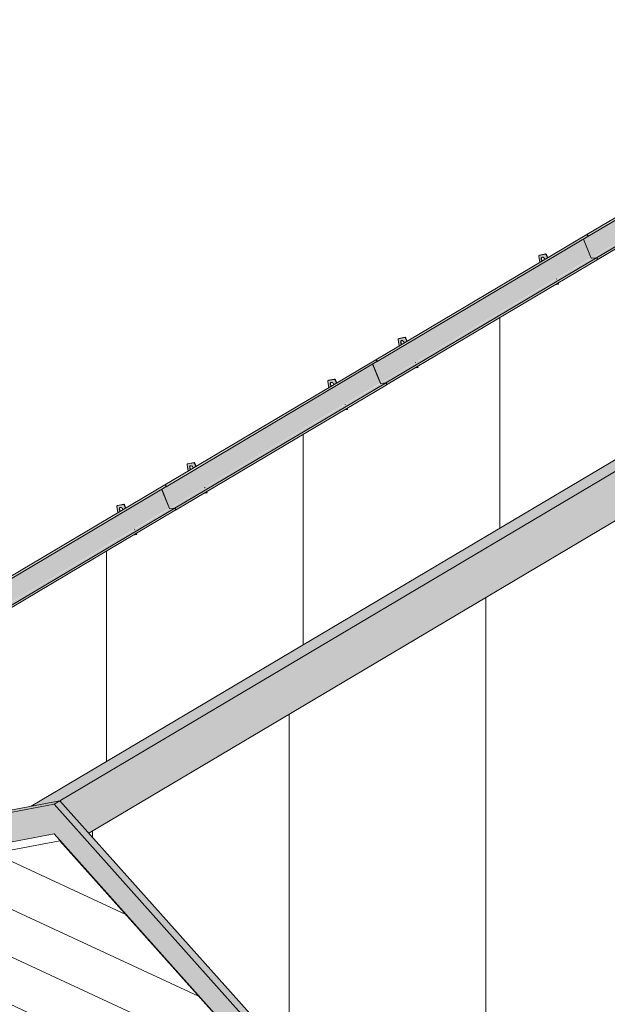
# Model space of a CAD drawing. Header units: centimetres. Extents: x 376 to 4434, y -323 to 48730.
# Tile 21 of 45: x 3279 to 3611, y 48171 to 48728. Entities that reach past the tile are written whole.
import ezdxf

# ---------------------------------------------------------------- set-up
doc = ezdxf.new("R2010")
doc.units = ezdxf.units.CM
for name, color, linetype, lineweight in [('A-GENM', 7, 'Continuous', 5), ('A-ROOF', 7, 'Continuous', 5), ('A-ROOF-OTLN', 7, 'Continuous', 5), ('A-ROOF-PATT', 7, 'Continuous', 50), ('A-WALL-PATT', 7, 'Continuous', 35)]:
    doc.layers.add(name, color=color, linetype=linetype, lineweight=lineweight)

# ---------------------------------------------------------------- blocks, each defined once
blk = doc.blocks.new('Construction_Roof-Accessories_Lindab_KOTEGL - Construction_Roof-Accessories_Lindab_KOTEGL-9237828-_3D_ Kopia 1')
at = {"layer": 'A-GENM', "true_color": 0x383e42}
h = blk.add_hatch(color=250, dxfattribs=at)
h.paths.add_polyline_path([(-7485.88, 48365.43), (-7484.16, 48365.76), (-7484.46, 48366.27), (-7485.32, 48365.76)])
h.paths.add_polyline_path([(-7494.61, 48378.03), (-7493.24, 48378.84), (-7493.67, 48379.55), (-7493.8, 48380.15), (-7493.63, 48380.78), (-7493.27, 48381.03), (-7492.71, 48380.97), (-7492.15, 48380.55), (-7491.53, 48379.86), (-7490.26, 48380.61), (-7490.98, 48382.36), (-7491.55, 48382.74), (-7494.92, 48382.09), (-7495.15, 48381.42), (-7494.72, 48378.69)])
blk.add_hatch(color=250, dxfattribs=at).paths.add_polyline_path([(-7493.24, 48378.84), (-7493.05, 48378.96), (-7493.44, 48379.59), (-7493.6, 48380.27), (-7493.67, 48380.53), (-7493.77, 48380.47), (-7493.75, 48379.8), (-7493.44, 48379.09)])
h = blk.add_hatch(color=250, dxfattribs=at)
h.paths.add_polyline_path([(-7484.16, 48365.76), (-7483.96, 48365.88), (-7484.19, 48366.43), (-7484.38, 48366.32), (-7484.33, 48366.18)])
h.paths.add_polyline_path([(-7490.26, 48380.61), (-7490.06, 48380.73), (-7490.78, 48382.48), (-7490.98, 48382.36), (-7490.43, 48381.01)])
at = {"layer": 'A-GENM', "color": 250, "true_color": 0x2a2a2a}
for p, q in [((-7495.18, 48381.58), (-7494.61, 48378.03)), ((-7494.82, 48382.17), (-7495.02, 48382.06)), ((-7491.49, 48382.75), (-7494.92, 48382.09)), ((-7494.73, 48382.21), (-7491.29, 48382.87)), ((-7490.26, 48380.61), (-7490.98, 48382.36)), ((-7490.78, 48382.48), (-7490.06, 48380.73)), ((-7485.3, 48368.54), (-7485.35, 48368.67)), ((-7485.15, 48368.79), (-7485.1, 48368.66)), ((-7485.88, 48365.43), (-7484.16, 48365.76)), ((-7484.16, 48365.76), (-7484.38, 48366.32)), ((-7484.19, 48366.43), (-7483.96, 48365.88)), ((-7484.16, 48365.76), (-7483.96, 48365.88))]:
    blk.add_line(p, q, dxfattribs=at)
for points in [[(-7494.92, 48382.09, 0), (-7495.03, 48382.05, 0), (-7495.11, 48381.97, 0), (-7495.16, 48381.86, 0), (-7495.19, 48381.73, 0), (-7495.18, 48381.58, 0)], [(-7493.25, 48378.84, 0), (-7493.44, 48379.09, 0), (-7493.63, 48379.44, 0), (-7493.75, 48379.8, 0), (-7493.8, 48380.15, 0), (-7493.77, 48380.47, 0), (-7493.67, 48380.73, 0), (-7493.5, 48380.92, 0), (-7493.27, 48381.03, 0)], [(-7493.34, 48381.01, 0), (-7493.47, 48380.85, 0), (-7493.57, 48380.59, 0), (-7493.6, 48380.27, 0), (-7493.55, 48379.92, 0), (-7493.43, 48379.56, 0), (-7493.24, 48379.21, 0), (-7493.05, 48378.96, 0)], [(-7493.27, 48381.03, 0), (-7493, 48381.05, 0), (-7492.71, 48380.97, 0), (-7492.42, 48380.8, 0), (-7492.15, 48380.55, 0), (-7491.91, 48380.25, 0), (-7491.72, 48379.91, 0), (-7491.67, 48379.77, 0)], [(-7490.98, 48382.36, 0), (-7491.04, 48382.47, 0), (-7491.12, 48382.58, 0), (-7491.21, 48382.66, 0), (-7491.31, 48382.72, 0), (-7491.4, 48382.75, 0), (-7491.49, 48382.75, 0)], [(-7491.29, 48382.87, 0), (-7491.2, 48382.87, 0), (-7491.11, 48382.84, 0), (-7491.01, 48382.78, 0), (-7490.92, 48382.7, 0), (-7490.84, 48382.59, 0), (-7490.78, 48382.48, 0)]]:
    blk.add_polyline3d(points, dxfattribs=at)
blk = doc.blocks.new('Construction_Roof-Accessories_Lindab_SNO_KOTEGL - Construction_Roof-Accessories_Lindab_SNO-V2-_3D_ Kopia 1')
at = {"layer": 'A-GENM', "true_color": 0x383e42}
for points in [[(-7465.42, 48380.51), (-7346.29, 48451.31), (-7350.69, 48462.01), (-7469.82, 48391.22), (-7465.43, 48380.54)], [(-7467.54, 48393.42), (-7348.44, 48464.19), (-7348.84, 48464.52), (-7468.01, 48393.81), (-7467.59, 48393.46)], [(-7467.35, 48392.81), (-7348.13, 48463.69), (-7348.3, 48464.07), (-7348.35, 48464.12), (-7467.4, 48393.26), (-7467.31, 48392.97), (-7467.35, 48392.81)], [(-7465.33, 48380.41), (-7346.23, 48451.18), (-7346.32, 48451.16), (-7465.35, 48380.42), (-7465.34, 48380.41)], [(-7465.3, 48380.4), (-7462.31, 48380.75), (-7343.29, 48451.35), (-7346.24, 48451.05), (-7465.32, 48380.41)], [(-7462.02, 48380.05), (-7342.86, 48450.92), (-7343.09, 48451.28), (-7343.3, 48451.34), (-7462.29, 48380.58), (-7462.06, 48380.3), (-7462.02, 48380.11)], [(-7462.13, 48379.54), (-7342.96, 48450.23), (-7342.91, 48450.71), (-7462.03, 48380.01), (-7462.11, 48379.64)]]:
    blk.add_hatch(color=250, dxfattribs=at).paths.add_polyline_path(points)
at = {"layer": 'A-GENM', "color": 250, "true_color": 0x2a2a2a}
for p, q in [((-7468.06, 48393.8), (-7348.84, 48464.52)), ((-7467.45, 48392.74), (-7348.23, 48463.47)), ((-7350.69, 48462.04), (-7346.24, 48451.21)), ((-7348.84, 48464.52), (-7348.35, 48464.12)), ((-7462.5, 48380.63), (-7343.29, 48451.35)), ((-7346.13, 48451.12), (-7343.29, 48451.35)), ((-7342.85, 48450.74), (-7342.96, 48450.23)), ((-7462.13, 48379.54), (-7342.96, 48450.23))]:
    blk.add_line(p, q, dxfattribs=at)
for points in [[(-7348.35, 48464.12, 0), (-7348.28, 48464.05, 0), (-7348.22, 48463.97, 0), (-7348.18, 48463.88, 0), (-7348.15, 48463.78, 0), (-7348.13, 48463.69, 0), (-7348.14, 48463.61, 0), (-7348.17, 48463.54, 0), (-7348.21, 48463.48, 0), (-7348.27, 48463.45, 0)], [(-7346.24, 48451.21, 0), (-7346.23, 48451.18, 0), (-7346.21, 48451.16, 0), (-7346.19, 48451.14, 0), (-7346.17, 48451.13, 0), (-7346.15, 48451.12, 0), (-7346.13, 48451.12, 0)], [(-7343.29, 48451.35, 0), (-7343.22, 48451.34, 0), (-7343.14, 48451.31, 0), (-7343.06, 48451.26, 0), (-7342.99, 48451.19, 0), (-7342.93, 48451.11, 0), (-7342.89, 48451.02, 0), (-7342.86, 48450.92, 0), (-7342.84, 48450.83, 0), (-7342.85, 48450.74, 0)]]:
    blk.add_polyline3d(points, dxfattribs=at)
blk = doc.blocks.new('Construction_Roof-Accessories_Lindab_SNO_KOTEGL - Construction_Roof-Accessories_Lindab_SNO-V3-_3D_ Kopia 1')
at = {"layer": 'A-GENM', "true_color": 0x383e42}
for points in [[(-7348.3, 48464.13), (-7229.12, 48534.89), (-7229.57, 48535.26), (-7348.78, 48464.52), (-7348.31, 48464.14)], [(-7348.16, 48463.49), (-7228.86, 48534.42), (-7229.02, 48534.8), (-7229.08, 48534.86), (-7348.17, 48463.97), (-7348.1, 48463.6), (-7348.15, 48463.51)], [(-7346.19, 48451.22), (-7227.02, 48522.04), (-7231.42, 48532.75), (-7348.09, 48463.64), (-7348.22, 48463.48), (-7350.63, 48462), (-7346.21, 48451.26)], [(-7346.08, 48451.13), (-7226.96, 48521.91), (-7227.05, 48521.89), (-7346.12, 48451.14), (-7346.1, 48451.13)], [(-7346.08, 48451.13), (-7343.06, 48451.46), (-7224.11, 48522.07), (-7226.97, 48521.78), (-7346.08, 48451.13)], [(-7342.8, 48450.75), (-7223.59, 48521.65), (-7223.82, 48522.01), (-7224.03, 48522.07), (-7343.06, 48451.3), (-7342.83, 48451.02), (-7342.8, 48450.77)], [(-7342.91, 48450.24), (-7223.69, 48520.96), (-7223.58, 48521.48), (-7342.8, 48450.75), (-7342.91, 48450.26)], [(-7348.14, 48463.65), (-7348.1, 48463.79), (-7348.32, 48464.15), (-7348.18, 48463.88), (-7348.13, 48463.69)], [(-7346.25, 48451.21), (-7346.23, 48451.31), (-7346.25, 48451.22)]]:
    blk.add_hatch(color=250, dxfattribs=at).paths.add_polyline_path(points)
at = {"layer": 'A-GENM', "color": 250, "true_color": 0x2a2a2a}
for p, q in [((-7348.79, 48464.53), (-7229.57, 48535.26)), ((-7348.18, 48463.48), (-7228.96, 48534.2)), ((-7229.57, 48535.26), (-7229.08, 48534.86)), ((-7231.42, 48532.77), (-7226.97, 48521.94)), ((-7343.24, 48451.36), (-7224.02, 48522.08)), ((-7342.91, 48450.24), (-7223.69, 48520.96)), ((-7226.86, 48521.85), (-7224.02, 48522.08)), ((-7223.58, 48521.48), (-7223.69, 48520.96)), ((-7346.19, 48451.22), (-7350.65, 48462.06)), ((-7348.3, 48464.13), (-7348.79, 48464.53)), ((-7343.24, 48451.36), (-7346.08, 48451.13)), ((-7342.91, 48450.24), (-7342.8, 48450.75))]:
    blk.add_line(p, q, dxfattribs=at)
for points in [[(-7229.08, 48534.86, 0), (-7229.01, 48534.79, 0), (-7228.95, 48534.7, 0), (-7228.91, 48534.61, 0), (-7228.88, 48534.52, 0), (-7228.86, 48534.42, 0), (-7228.87, 48534.34, 0), (-7228.9, 48534.27, 0), (-7228.94, 48534.21, 0), (-7229, 48534.18, 0)], [(-7226.97, 48521.94, 0), (-7226.96, 48521.91, 0), (-7226.94, 48521.89, 0), (-7226.92, 48521.87, 0), (-7226.9, 48521.86, 0), (-7226.88, 48521.85, 0), (-7226.86, 48521.85, 0)], [(-7224.02, 48522.08, 0), (-7223.95, 48522.07, 0), (-7223.87, 48522.04, 0), (-7223.79, 48521.99, 0), (-7223.72, 48521.92, 0), (-7223.66, 48521.84, 0), (-7223.62, 48521.75, 0), (-7223.59, 48521.65, 0), (-7223.57, 48521.56, 0), (-7223.58, 48521.48, 0)], [(-7348.22, 48463.46, 0), (-7348.16, 48463.49, 0), (-7348.12, 48463.55, 0), (-7348.09, 48463.62, 0), (-7348.08, 48463.7, 0), (-7348.1, 48463.79, 0), (-7348.13, 48463.89, 0), (-7348.17, 48463.98, 0), (-7348.23, 48464.06, 0), (-7348.3, 48464.13, 0)], [(-7346.08, 48451.13, 0), (-7346.1, 48451.13, 0), (-7346.12, 48451.14, 0), (-7346.14, 48451.15, 0), (-7346.16, 48451.17, 0), (-7346.18, 48451.19, 0), (-7346.19, 48451.22, 0)], [(-7342.8, 48450.75, 0), (-7342.8, 48450.84, 0), (-7342.81, 48450.93, 0), (-7342.84, 48451.03, 0), (-7342.88, 48451.12, 0), (-7342.94, 48451.2, 0), (-7343.02, 48451.27, 0), (-7343.09, 48451.32, 0), (-7343.17, 48451.35, 0), (-7343.24, 48451.36, 0)]]:
    blk.add_polyline3d(points, dxfattribs=at)
blk = doc.blocks.new('Construction_Roof-Accessories_Lindab_KOTEGL - Construction_Roof-Accessories_Lindab_KOTEGL-V4-_3D_ Kopia 1')
at = {"layer": 'A-GENM', "true_color": 0x383e42}
h = blk.add_hatch(color=250, dxfattribs=at)
h.paths.add_polyline_path([(-7207.58, 48530.52), (-7205.86, 48530.85), (-7206.17, 48531.35), (-7207.38, 48530.64)])
h.paths.add_polyline_path([(-7216.32, 48543.12), (-7215.01, 48544), (-7215.37, 48544.64), (-7215.49, 48545.34), (-7215.33, 48545.86), (-7214.98, 48546.12), (-7214.42, 48546.05), (-7213.85, 48545.64), (-7213.2, 48544.97), (-7211.97, 48545.7), (-7212.69, 48547.44), (-7213.26, 48547.83), (-7216.63, 48547.18), (-7216.88, 48546.66), (-7216.46, 48544)])
blk.add_hatch(color=250, dxfattribs=at).paths.add_polyline_path([(-7214.95, 48543.93), (-7214.75, 48544.05), (-7215.15, 48544.68), (-7215.3, 48545.35), (-7215.37, 48545.61), (-7215.48, 48545.55), (-7215.46, 48544.88), (-7215.15, 48544.18), (-7215.01, 48544)])
h = blk.add_hatch(color=250, dxfattribs=at)
h.paths.add_polyline_path([(-7205.86, 48530.85), (-7205.66, 48530.96), (-7205.89, 48531.52), (-7206.09, 48531.4)])
h.paths.add_polyline_path([(-7211.97, 48545.7), (-7211.77, 48545.81), (-7212.49, 48547.56), (-7212.69, 48547.44), (-7212.59, 48547.22)])
at = {"layer": 'A-GENM', "color": 250, "true_color": 0x2a2a2a}
for p, q in [((-7216.88, 48546.66), (-7216.32, 48543.12)), ((-7216.53, 48547.26), (-7216.72, 48547.14)), ((-7213.2, 48547.84), (-7216.63, 48547.18)), ((-7216.43, 48547.29), (-7213, 48547.96)), ((-7211.97, 48545.7), (-7212.69, 48547.44)), ((-7212.49, 48547.56), (-7211.77, 48545.81)), ((-7207.58, 48530.52), (-7205.86, 48530.85)), ((-7207.01, 48533.63), (-7207.06, 48533.75)), ((-7205.86, 48530.85), (-7206.09, 48531.4)), ((-7205.89, 48531.52), (-7205.66, 48530.96)), ((-7205.86, 48530.85), (-7205.66, 48530.96))]:
    blk.add_line(p, q, dxfattribs=at)
for points in [[(-7216.63, 48547.18, 0), (-7216.73, 48547.14, 0), (-7216.81, 48547.06, 0), (-7216.87, 48546.95, 0), (-7216.89, 48546.81, 0), (-7216.88, 48546.66, 0)], [(-7215.01, 48544, 0), (-7215.15, 48544.18, 0), (-7215.33, 48544.52, 0), (-7215.46, 48544.88, 0), (-7215.5, 48545.23, 0), (-7215.48, 48545.55, 0), (-7215.37, 48545.82, 0), (-7215.2, 48546.01, 0), (-7214.98, 48546.12, 0)], [(-7215.04, 48546.09, 0), (-7215.17, 48545.93, 0), (-7215.28, 48545.67, 0), (-7215.3, 48545.35, 0), (-7215.26, 48545, 0), (-7215.14, 48544.64, 0), (-7214.95, 48544.3, 0), (-7214.75, 48544.04, 0)], [(-7214.98, 48546.12, 0), (-7214.71, 48546.13, 0), (-7214.42, 48546.05, 0), (-7214.13, 48545.88, 0), (-7213.85, 48545.64, 0), (-7213.61, 48545.33, 0), (-7213.43, 48544.99, 0), (-7213.37, 48544.86, 0)], [(-7212.69, 48547.44, 0), (-7212.75, 48547.56, 0), (-7212.82, 48547.66, 0), (-7212.91, 48547.75, 0), (-7213.01, 48547.81, 0), (-7213.11, 48547.84, 0), (-7213.2, 48547.84, 0)], [(-7213, 48547.96, 0), (-7212.91, 48547.96, 0), (-7212.81, 48547.93, 0), (-7212.72, 48547.87, 0), (-7212.63, 48547.78, 0), (-7212.55, 48547.68, 0), (-7212.49, 48547.56, 0)]]:
    blk.add_polyline3d(points, dxfattribs=at)
blk = doc.blocks.new('Construction_Roof-Accessories_Lindab_SNO_KOTEGL - Construction_Roof-Accessories_Lindab_SNO-V5-_3D_ Kopia 1')
at = {"layer": 'A-GENM', "true_color": 0x383e42}
for points in [[(-7226.86, 48522.01), (-7107.68, 48592.83), (-7112.08, 48603.54), (-7228.76, 48534.42), (-7228.88, 48534.33), (-7229.05, 48534.15), (-7231.29, 48532.79), (-7226.87, 48522.04)], [(-7228.97, 48534.92), (-7109.77, 48605.66), (-7110.24, 48606.05), (-7229.37, 48535.26), (-7228.98, 48534.93)], [(-7228.83, 48534.28), (-7109.53, 48605.21), (-7109.69, 48605.58), (-7109.75, 48605.64), (-7228.84, 48534.77), (-7228.76, 48534.41), (-7228.78, 48534.33)], [(-7226.75, 48521.92), (-7107.63, 48592.7), (-7107.72, 48592.68), (-7226.78, 48521.92), (-7226.77, 48521.92)], [(-7226.75, 48521.92), (-7223.79, 48522.22), (-7104.91, 48592.85), (-7107.64, 48592.57), (-7226.73, 48521.92)], [(-7223.47, 48521.54), (-7104.25, 48592.44), (-7104.46, 48592.78), (-7104.7, 48592.86), (-7223.76, 48522.11), (-7223.5, 48521.82), (-7223.47, 48521.56)], [(-7223.58, 48521.03), (-7104.36, 48591.75), (-7104.25, 48592.26), (-7223.47, 48521.54), (-7223.57, 48521.04)], [(-7228.87, 48534.4), (-7228.76, 48534.58), (-7228.98, 48534.93), (-7229.08, 48535), (-7229.09, 48534.86), (-7228.9, 48534.58), (-7228.86, 48534.42)], [(-7226.94, 48522), (-7226.89, 48522.08), (-7226.94, 48522.01)]]:
    blk.add_hatch(color=250, dxfattribs=at).paths.add_polyline_path(points)
at = {"layer": 'A-GENM', "color": 250, "true_color": 0x2a2a2a}
for p, q in [((-7229.46, 48535.32), (-7110.24, 48606.05)), ((-7228.85, 48534.26), (-7109.63, 48604.99)), ((-7112.09, 48603.56), (-7107.64, 48592.73)), ((-7110.24, 48606.05), (-7109.75, 48605.64)), ((-7223.91, 48522.15), (-7104.69, 48592.87)), ((-7223.58, 48521.03), (-7104.36, 48591.75)), ((-7107.53, 48592.64), (-7104.69, 48592.87)), ((-7104.25, 48592.26), (-7104.36, 48591.75)), ((-7229.46, 48535.32), (-7229.48, 48535.24)), ((-7229.48, 48535.24), (-7229, 48534.84)), ((-7228.97, 48534.92), (-7229.46, 48535.32)), ((-7231.38, 48532.8), (-7226.94, 48522)), ((-7226.86, 48522.01), (-7231.31, 48532.84)), ((-7223.91, 48522.15), (-7226.75, 48521.92)), ((-7223.67, 48521.09), (-7223.58, 48521.03)), ((-7223.56, 48521.61), (-7223.58, 48521.48)), ((-7223.58, 48521.03), (-7223.47, 48521.54))]:
    blk.add_line(p, q, dxfattribs=at)
for points in [[(-7109.75, 48605.64, 0), (-7109.68, 48605.58, 0), (-7109.62, 48605.49, 0), (-7109.57, 48605.4, 0), (-7109.54, 48605.3, 0), (-7109.53, 48605.21, 0), (-7109.54, 48605.13, 0), (-7109.56, 48605.06, 0), (-7109.61, 48605, 0), (-7109.66, 48604.97, 0)], [(-7107.64, 48592.73, 0), (-7107.63, 48592.7, 0), (-7107.61, 48592.68, 0), (-7107.59, 48592.66, 0), (-7107.57, 48592.65, 0), (-7107.55, 48592.64, 0), (-7107.53, 48592.64, 0)], [(-7104.69, 48592.87, 0), (-7104.62, 48592.86, 0), (-7104.54, 48592.83, 0), (-7104.46, 48592.78, 0), (-7104.39, 48592.71, 0), (-7104.33, 48592.63, 0), (-7104.28, 48592.54, 0), (-7104.25, 48592.44, 0), (-7104.24, 48592.35, 0), (-7104.25, 48592.26, 0)], [(-7229, 48534.84, 0), (-7228.95, 48534.79, 0), (-7228.9, 48534.73, 0), (-7228.87, 48534.66, 0), (-7228.85, 48534.6, 0), (-7228.84, 48534.53, 0), (-7228.85, 48534.47, 0), (-7228.86, 48534.42, 0)], [(-7228.89, 48534.25, 0), (-7228.83, 48534.28, 0), (-7228.78, 48534.33, 0), (-7228.76, 48534.41, 0), (-7228.75, 48534.49, 0), (-7228.76, 48534.58, 0), (-7228.79, 48534.68, 0), (-7228.84, 48534.77, 0), (-7228.9, 48534.85, 0), (-7228.97, 48534.92, 0)], [(-7226.94, 48522, 0), (-7226.91, 48521.95, 0), (-7226.88, 48521.9, 0), (-7226.84, 48521.86, 0)], [(-7226.75, 48521.92, 0), (-7226.77, 48521.92, 0), (-7226.79, 48521.93, 0), (-7226.81, 48521.94, 0), (-7226.83, 48521.96, 0), (-7226.85, 48521.98, 0), (-7226.86, 48522.01, 0)], [(-7223.47, 48521.54, 0), (-7223.46, 48521.63, 0), (-7223.47, 48521.72, 0), (-7223.5, 48521.82, 0), (-7223.55, 48521.91, 0), (-7223.61, 48521.99, 0), (-7223.68, 48522.06, 0), (-7223.76, 48522.11, 0), (-7223.84, 48522.14, 0), (-7223.91, 48522.15, 0)], [(-7223.71, 48521.97, 0), (-7223.66, 48521.92, 0), (-7223.62, 48521.87, 0), (-7223.58, 48521.8, 0), (-7223.56, 48521.73, 0), (-7223.55, 48521.67, 0), (-7223.56, 48521.61, 0)]]:
    blk.add_polyline3d(points, dxfattribs=at)
blk = doc.blocks.new('Construction_Roof-Accessories_Lindab_SNO_KOTEGL - Construction_Roof-Accessories_Lindab_SNO-V25-_3D_ Kopia 1')
at = {"layer": 'A-GENM', "true_color": 0x383e42}
for points in [[(-7107.64, 48592.73), (-6988.46, 48663.56), (-6992.86, 48674.26), (-7112.07, 48603.51), (-7107.66, 48592.78)], [(-7109.75, 48605.64), (-6990.53, 48676.37), (-6991.01, 48676.77), (-7110.24, 48606.05), (-7109.76, 48605.65)], [(-7109.61, 48605), (-6990.31, 48675.93), (-6990.46, 48676.3), (-6990.53, 48676.37), (-7109.67, 48605.57), (-7109.53, 48605.19), (-7109.57, 48605.05)], [(-7107.53, 48592.64), (-6988.41, 48663.43), (-6988.5, 48663.4), (-7107.57, 48592.65), (-7107.55, 48592.64)], [(-7107.53, 48592.64), (-7104.46, 48593), (-6985.47, 48663.59), (-6988.42, 48663.29), (-7107.52, 48592.64)], [(-7104.25, 48592.26), (-6985.02, 48663.07), (-6985.17, 48663.43), (-6985.48, 48663.59), (-7104.54, 48592.83), (-7104.28, 48592.54), (-7104.24, 48592.35)], [(-7104.36, 48591.75), (-6985.14, 48662.47), (-6985.03, 48662.99), (-7104.25, 48592.24), (-7104.33, 48591.88)]]:
    blk.add_hatch(color=250, dxfattribs=at).paths.add_polyline_path(points)
at = {"layer": 'A-GENM', "color": 250, "true_color": 0x2a2a2a}
for p, q in [((-7110.24, 48606.05), (-6991.01, 48676.77)), ((-7109.63, 48604.99), (-6990.41, 48675.71)), ((-6992.87, 48674.28), (-6988.42, 48663.45)), ((-6991.01, 48676.77), (-6990.53, 48676.37)), ((-7104.69, 48592.87), (-6985.47, 48663.59)), ((-7104.36, 48591.75), (-6985.14, 48662.47)), ((-6988.31, 48663.36), (-6985.47, 48663.59)), ((-6985.03, 48662.99), (-6985.14, 48662.47)), ((-7107.64, 48592.73), (-7112.09, 48603.56)), ((-7109.75, 48605.64), (-7110.24, 48606.05)), ((-7104.69, 48592.87), (-7107.53, 48592.64)), ((-7104.36, 48591.75), (-7104.25, 48592.26))]:
    blk.add_line(p, q, dxfattribs=at)
for points in [[(-6990.53, 48676.37, 0), (-6990.46, 48676.3, 0), (-6990.4, 48676.21, 0), (-6990.35, 48676.12, 0), (-6990.32, 48676.03, 0), (-6990.31, 48675.93, 0), (-6990.32, 48675.85, 0), (-6990.34, 48675.78, 0), (-6990.39, 48675.73, 0), (-6990.44, 48675.69, 0)], [(-6988.42, 48663.45, 0), (-6988.41, 48663.43, 0), (-6988.39, 48663.4, 0), (-6988.37, 48663.38, 0), (-6988.35, 48663.37, 0), (-6988.33, 48663.36, 0), (-6988.31, 48663.36, 0)], [(-6985.47, 48663.59, 0), (-6985.39, 48663.59, 0), (-6985.32, 48663.56, 0), (-6985.24, 48663.5, 0), (-6985.17, 48663.43, 0), (-6985.11, 48663.35, 0), (-6985.06, 48663.26, 0), (-6985.03, 48663.16, 0), (-6985.02, 48663.07, 0), (-6985.03, 48662.99, 0)], [(-7109.66, 48604.97, 0), (-7109.61, 48605, 0), (-7109.56, 48605.06, 0), (-7109.54, 48605.13, 0), (-7109.53, 48605.21, 0), (-7109.54, 48605.3, 0), (-7109.57, 48605.4, 0), (-7109.62, 48605.49, 0), (-7109.68, 48605.58, 0), (-7109.75, 48605.64, 0)], [(-7107.53, 48592.64, 0), (-7107.55, 48592.64, 0), (-7107.57, 48592.65, 0), (-7107.59, 48592.66, 0), (-7107.61, 48592.68, 0), (-7107.63, 48592.7, 0), (-7107.64, 48592.73, 0)], [(-7104.25, 48592.26, 0), (-7104.24, 48592.35, 0), (-7104.25, 48592.44, 0), (-7104.28, 48592.54, 0), (-7104.33, 48592.63, 0), (-7104.39, 48592.71, 0), (-7104.46, 48592.78, 0), (-7104.54, 48592.83, 0), (-7104.62, 48592.86, 0), (-7104.69, 48592.87, 0)]]:
    blk.add_polyline3d(points, dxfattribs=at)

msp = doc.modelspace()

# ---------------------------------------------------------------- hatches: boundary and pattern name
at = {"layer": 'A-ROOF', "true_color": 0x7f7f7f}
for points in [[(3285.57, 48282.82), (3301.79, 48285.94), (4046.28, 48727.58), (4030.06, 48724.45), (3290.86, 48285.96)], [(3318.16, 48267.62), (4062.65, 48709.25), (4046.28, 48727.58), (3301.79, 48285.94), (3311.81, 48274.73)]]:
    msp.add_hatch(color=8, dxfattribs=at).paths.add_polyline_path(points)
at = {"layer": 'A-ROOF-OTLN', "true_color": 0x383e42}
h = msp.add_hatch(color=250, dxfattribs=at)
h.paths.add_polyline_path([(2960.25, 48224.86), (3001.74, 48249.6), (3001.51, 48250.46), (3001.75, 48250.74), (2959.73, 48225.69), (2960.1, 48225.35), (2960.24, 48224.98)])
h.paths.add_polyline_path([(3478.74, 48532.42), (3478.74, 48532.55), (3478.72, 48532.47)])
h = msp.add_hatch(color=250, dxfattribs=at)
h.paths.add_polyline_path([(2965.27, 48218.77), (2966.1, 48218.97), (2966.85, 48219.59), (2967.14, 48219.99), (2967.4, 48220.83), (2967.4, 48222.11), (2967.27, 48222.88), (2978.05, 48229.28), (2977.44, 48230.06), (2976.84, 48231.93), (2976.69, 48233.53), (2976.88, 48233.58), (2977.09, 48233.06), (2977.7, 48232.44), (2978.15, 48232.17), (2977.97, 48233.2), (2977.88, 48234.24), (2978.07, 48234.28), (2978.26, 48233.82), (2978.87, 48233.2), (2979.84, 48232.68), (2981.16, 48232.3), (2982.36, 48232.16), (2982.95, 48232.18), (2984.48, 48233.09), (2982.86, 48234.51), (2981.54, 48236.4), (2981.81, 48236.49), (2983.14, 48236.51), (2982.81, 48237.16), (2983.08, 48237.24), (2984.34, 48237.12), (2985.46, 48236.84), (2986.45, 48236.4), (2987, 48236.04), (2987.57, 48235.35), (2987.77, 48235.04), (3003.82, 48244.56), (3001.79, 48249.5), (2960.25, 48224.86), (2960.36, 48223.81), (2960.69, 48222.71), (2961.23, 48221.61), (2961.96, 48220.6), (2962.95, 48219.67), (2963.89, 48219.11), (2964.42, 48218.89)])
h.paths.add_polyline_path([(3480.77, 48527.49), (3480.77, 48527.61), (3480.72, 48527.59)])
h = msp.add_hatch(color=250, dxfattribs=at)
h.paths.add_polyline_path([(2966.1, 48218.74), (2967.6, 48219.66), (2967.6, 48222.73), (3003.89, 48244.38), (3003.87, 48244.43), (2967.44, 48222.73), (2967.59, 48221.66), (2967.43, 48220.36), (2967.25, 48219.82), (2966.77, 48219.16), (2966.15, 48218.77)])
h.paths.add_polyline_path([(3480.88, 48527.21), (3480.92, 48527.24), (3480.82, 48527.36)])
h = msp.add_hatch(color=250, dxfattribs=at)
h.paths.add_polyline_path([(2967.43, 48222.81), (3003.87, 48244.43), (3003.82, 48244.56), (2967.27, 48222.88)])
h.paths.add_polyline_path([(3480.82, 48527.36), (3480.86, 48527.38), (3480.77, 48527.49)])
at = {"layer": 'A-ROOF-PATT', "lineweight": 5}
h = msp.add_hatch(dxfattribs=at)
h.set_pattern_fill('FP_23', color=256, style=0, pattern_type=2)
h.set_pattern_definition([(90, (435.29, 43284.73), (-111.262, -44.17), [])])
h.paths.add_polyline_path([(2974.66, 48222.96), (3285.57, 48282.82), (4030.06, 48724.45), (3720.99, 48664.95), (3721.73, 48663.36), (3724.78, 48663.5), (3724.99, 48663.16), (3724.96, 48662.82), (3724.78, 48662.41), (3702.86, 48649.32), (3703.06, 48648.84), (3702.86, 48648.72), (3701.14, 48648.39), (3623.38, 48602.17), (3623.58, 48601.69), (3623.38, 48601.57), (3621.66, 48601.24), (3583.64, 48578.6), (3583.84, 48578.11), (3583.64, 48578), (3581.92, 48577.66), (3504.16, 48531.45), (3504.36, 48530.96), (3504.16, 48530.85), (3502.44, 48530.52), (3486.44, 48521.04), (3486.51, 48521.82), (3486.26, 48522.11), (3486.15, 48522.04), (3486.4, 48521.75), (3486.43, 48521.45), (3486.22, 48520.9), (3464.3, 48507.81), (3464.5, 48507.32), (3464.3, 48507.21), (3462.58, 48506.87), (3384.82, 48460.66), (3385.02, 48460.18), (3384.82, 48460.06), (3383.1, 48459.73), (3367.13, 48450.36), (3367.17, 48451.05), (3366.91, 48451.33), (3367.06, 48451.15), (3367.17, 48450.83), (3367.02, 48450.21), (3345.03, 48437.08), (3345.23, 48436.59), (3345.03, 48436.47), (3343.31, 48436.14), (3265.55, 48389.93), (3265.75, 48389.44), (3265.55, 48389.33), (3263.54, 48388.82), (3225.86, 48366.36), (3226.06, 48365.88), (3225.86, 48365.76), (3224.14, 48365.43), (3146.38, 48319.21), (3146.58, 48318.73), (3146.38, 48318.61), (3144.66, 48318.28), (3106.64, 48295.64), (3106.84, 48295.16), (3106.41, 48295), (3104.92, 48294.71), (3027.16, 48248.49), (3027.36, 48248.01), (3027.16, 48247.89), (3025.44, 48247.56), (3009.45, 48238.07), (3009.52, 48238.86), (3009.24, 48239.16), (3009.15, 48239.08), (3006.26, 48238.96), (3006.03, 48239.16), (3005.24, 48241.1), (2976.28, 48223.92)])
h.paths.add_polyline_path([(3483.16, 48521.85), (3483.19, 48521.96), (3482.93, 48522.37), (3483.14, 48521.85)])
h = msp.add_hatch(dxfattribs=at)
h.set_pattern_fill('FP_22', color=256, style=0, pattern_type=2)
h.set_pattern_definition([(90, (-7583.53, 41453.13), (-111.262, 27.33), [])])
h.paths.add_polyline_path([(3628.93, 47919.62), (4373.35, 48361.34), (4062.65, 48709.25), (3318.16, 48267.62), (3625.62, 47923.33)])
h.paths.add_polyline_path([(3625.41, 47949.66), (3625.41, 47949.8), (3625.25, 47949.74), (3624.77, 47949.79), (3625.3, 47950.18), (3622.73, 47953.55), (3622.77, 47953.84), (3627.39, 47960.59), (3627.55, 47960.83), (3638.01, 47967.03), (3632.87, 47972.79), (3634.76, 47973.79), (3643.86, 47978.48), (3644.42, 47978.32), (3644.58, 47978.41), (3647.95, 47974.53), (3647.81, 47974.45), (3647.95, 47973.81), (3648.07, 47973.8), (3647.19, 47972.48), (3717.49, 48014.18), (3712.35, 48019.94), (3714.42, 48021.03), (3723.34, 48025.63), (3723.9, 48025.46), (3724.06, 48025.56), (3727.43, 48021.68), (3727.3, 48021.6), (3727.43, 48020.95), (3727.55, 48020.95), (3726.67, 48019.63), (3757.23, 48037.75), (3752.09, 48043.51), (3753.98, 48044.52), (3763.08, 48049.2), (3763.64, 48049.04), (3763.8, 48049.13), (3767.17, 48045.25), (3767.04, 48045.17), (3767.17, 48044.53), (3767.29, 48044.52), (3766.41, 48043.2), (3836.71, 48084.9), (3831.57, 48090.66), (3833.46, 48091.66), (3842.57, 48096.35), (3843.12, 48096.19), (3843.28, 48096.28), (3846.65, 48092.4), (3846.52, 48092.32), (3846.65, 48091.68), (3846.77, 48091.67), (3845.89, 48090.35), (3876.45, 48108.48), (3871.31, 48114.23), (3873.2, 48115.24), (3882.31, 48119.92), (3882.86, 48119.76), (3883.02, 48119.86), (3886.39, 48115.98), (3886.26, 48115.9), (3886.39, 48115.25), (3886.51, 48115.24), (3885.63, 48113.92), (3955.93, 48155.62), (3950.79, 48161.38), (3952.68, 48162.39), (3961.79, 48167.07), (3962.34, 48166.91), (3962.5, 48167), (3965.87, 48163.12), (3965.76, 48162.95), (3965.87, 48162.4), (3965.99, 48162.39), (3965.11, 48161.07), (3995.67, 48179.2), (3990.53, 48184.95), (3992.42, 48185.96), (4001.53, 48190.64), (4002.08, 48190.48), (4002.24, 48190.58), (4005.61, 48186.7), (4005.48, 48186.62), (4005.61, 48185.97), (4005.73, 48185.96), (4004.85, 48184.65), (4075.15, 48226.35), (4070.01, 48232.1), (4071.9, 48233.11), (4081.01, 48237.79), (4081.56, 48237.63), (4081.73, 48237.73), (4085.09, 48233.85), (4084.96, 48233.77), (4085.09, 48233.12), (4085.21, 48233.11), (4084.33, 48231.79), (4114.89, 48249.92), (4109.75, 48255.68), (4111.64, 48256.68), (4120.75, 48261.37), (4121.3, 48261.2), (4121.47, 48261.3), (4124.83, 48257.42), (4124.7, 48257.34), (4124.83, 48256.69), (4124.95, 48256.69), (4124.3, 48255.51), (4194.37, 48297.07), (4189.23, 48302.82), (4191.12, 48303.83), (4200.23, 48308.51), (4200.78, 48308.35), (4200.95, 48308.45), (4204.32, 48304.57), (4204.18, 48304.49), (4204.32, 48303.84), (4204.43, 48303.84), (4203.55, 48302.52), (4234.11, 48320.64), (4228.97, 48326.4), (4230.86, 48327.4), (4239.97, 48332.09), (4240.52, 48331.93), (4240.69, 48332.02), (4244.06, 48328.14), (4243.92, 48328.06), (4244.06, 48327.42), (4244.17, 48327.41), (4243.29, 48326.09), (4313.59, 48367.79), (4308.45, 48373.55), (4310.34, 48374.55), (4319.45, 48379.24), (4320, 48379.07), (4320.17, 48379.17), (4323.54, 48375.29), (4323.4, 48375.21), (4323.54, 48374.56), (4323.65, 48374.56), (4322.78, 48373.24), (4342.83, 48385.02), (4342.91, 48384.94), (4345.31, 48382.52), (4346, 48382.86), (4346.07, 48382.01), (4345.7, 48381.77), (4338.38, 48377.42), (4340.82, 48374.29), (4340.73, 48374), (3625.46, 47949.69)])
h.paths.add_polyline_path([(3640.75, 47968.66), (3641.83, 47969.3), (3641.67, 47969.95), (3641.13, 47970.7), (3640.67, 47971.02), (3640.12, 47971.08), (3639.72, 47970.78), (3639.76, 47970.6), (3639.82, 47970.63), (3639.86, 47969.89), (3640.18, 47969.21), (3640.66, 47968.71)])
h.paths.add_polyline_path([(3642.91, 47971.17), (3643.41, 47971.29), (3643.68, 47971.74), (3643.66, 47972.41), (3643.35, 47973.12), (3642.76, 47973.71), (3642.26, 47973.91), (3641.76, 47973.79), (3641.49, 47973.34), (3641.69, 47973.45), (3641.71, 47972.78), (3642.06, 47972.03), (3642.62, 47971.48), (3642.74, 47971.31), (3642.7, 47971.22), (3642.86, 47971.18)])
h.paths.add_polyline_path([(3644.79, 47973.98), (3645.28, 47974.1), (3645.55, 47974.56), (3645.53, 47975.23), (3645.23, 47975.93), (3644.71, 47976.48), (3644.13, 47976.73), (3643.64, 47976.61), (3643.36, 47976.15), (3643.55, 47976.15), (3643.58, 47975.6), (3643.95, 47974.82), (3644.5, 47974.29), (3644.7, 47974.18), (3644.5, 47974.06), (3644.73, 47974)])
h.paths.add_polyline_path([(3720.23, 48015.81), (3721.31, 48016.45), (3721.11, 48017.17), (3720.61, 48017.85), (3720.15, 48018.16), (3719.6, 48018.23), (3719.2, 48017.93), (3719.24, 48017.75), (3719.3, 48017.78), (3719.32, 48017.11), (3719.66, 48016.36), (3720.14, 48015.86)])
h.paths.add_polyline_path([(3722.39, 48018.32), (3722.89, 48018.44), (3723.16, 48018.89), (3723.14, 48019.56), (3722.83, 48020.27), (3722.32, 48020.82), (3721.74, 48021.06), (3721.24, 48020.94), (3720.97, 48020.48), (3721.17, 48020.6), (3721.19, 48019.93), (3721.54, 48019.18), (3722.1, 48018.63), (3722.22, 48018.46), (3722.18, 48018.37), (3722.34, 48018.33)])
h.paths.add_polyline_path([(3724.27, 48021.13), (3724.76, 48021.25), (3725.03, 48021.71), (3725.01, 48022.38), (3724.71, 48023.08), (3724.19, 48023.63), (3723.61, 48023.88), (3723.12, 48023.76), (3722.84, 48023.3), (3723.03, 48023.3), (3723.06, 48022.75), (3723.46, 48021.94), (3723.98, 48021.44), (3724.18, 48021.33), (3723.98, 48021.21), (3724.22, 48021.14)])
h.paths.add_polyline_path([(3759.97, 48039.38), (3761.05, 48040.02), (3760.89, 48040.68), (3760.35, 48041.43), (3759.89, 48041.74), (3759.34, 48041.8), (3758.94, 48041.5), (3758.98, 48041.32), (3759.04, 48041.36), (3759.06, 48040.69), (3759.41, 48039.93), (3759.88, 48039.43)])
h.paths.add_polyline_path([(3762.13, 48041.89), (3762.63, 48042.01), (3762.9, 48042.47), (3762.88, 48043.14), (3762.57, 48043.84), (3761.98, 48044.43), (3761.48, 48044.64), (3760.98, 48044.52), (3760.71, 48044.06), (3760.91, 48044.18), (3760.93, 48043.51), (3761.28, 48042.75), (3761.84, 48042.2), (3761.96, 48042.04), (3761.92, 48041.95), (3762.08, 48041.9)])
h.paths.add_polyline_path([(3764.01, 48044.7), (3764.5, 48044.83), (3764.77, 48045.28), (3764.75, 48045.95), (3764.45, 48046.66), (3763.93, 48047.21), (3763.35, 48047.45), (3762.86, 48047.33), (3762.58, 48046.87), (3762.77, 48046.87), (3762.8, 48046.32), (3763.15, 48045.57), (3763.72, 48045.02), (3763.92, 48044.9), (3763.72, 48044.78), (3763.96, 48044.72)])
h.paths.add_polyline_path([(3839.45, 48086.53), (3840.53, 48087.17), (3840.33, 48087.89), (3839.83, 48088.57), (3839.38, 48088.89), (3838.82, 48088.95), (3838.42, 48088.65), (3838.46, 48088.47), (3838.52, 48088.5), (3838.54, 48087.83), (3838.89, 48087.08), (3839.36, 48086.58)])
h.paths.add_polyline_path([(3841.61, 48089.04), (3842.11, 48089.16), (3842.38, 48089.62), (3842.36, 48090.29), (3842.05, 48090.99), (3841.54, 48091.54), (3840.96, 48091.78), (3840.46, 48091.66), (3840.19, 48091.21), (3840.39, 48091.32), (3840.41, 48090.65), (3840.8, 48089.85), (3841.32, 48089.35), (3841.44, 48089.18), (3841.4, 48089.09), (3841.56, 48089.05)])
h.paths.add_polyline_path([(3843.49, 48091.85), (3843.98, 48091.97), (3844.25, 48092.43), (3844.21, 48093.16), (3843.93, 48093.8), (3843.41, 48094.35), (3842.83, 48094.6), (3842.34, 48094.48), (3842.07, 48094.02), (3842.25, 48094.02), (3842.28, 48093.47), (3842.68, 48092.66), (3843.2, 48092.16), (3843.4, 48092.05), (3843.2, 48091.93), (3843.44, 48091.87)])
h.paths.add_polyline_path([(3879.19, 48110.1), (3880.27, 48110.74), (3880.11, 48111.4), (3879.57, 48112.15), (3879.12, 48112.46), (3878.56, 48112.52), (3878.16, 48112.23), (3878.2, 48112.04), (3878.26, 48112.08), (3878.28, 48111.41), (3878.63, 48110.65), (3879.1, 48110.16)])
h.paths.add_polyline_path([(3881.35, 48112.61), (3881.85, 48112.73), (3882.12, 48113.19), (3882.1, 48113.86), (3881.79, 48114.56), (3881.21, 48115.15), (3880.7, 48115.36), (3880.2, 48115.24), (3879.93, 48114.78), (3880.13, 48114.9), (3880.15, 48114.23), (3880.5, 48113.47), (3881.06, 48112.92), (3881.18, 48112.76), (3881.14, 48112.67), (3881.3, 48112.63)])
h.paths.add_polyline_path([(3883.23, 48115.43), (3883.72, 48115.55), (3884, 48116), (3883.98, 48116.67), (3883.67, 48117.38), (3883.15, 48117.93), (3882.57, 48118.17), (3882.08, 48118.05), (3881.81, 48117.6), (3881.99, 48117.6), (3882.02, 48117.04), (3882.37, 48116.29), (3882.94, 48115.74), (3883.14, 48115.62), (3882.94, 48115.51), (3883.18, 48115.44)])
h.paths.add_polyline_path([(3958.67, 48157.25), (3959.75, 48157.89), (3959.55, 48158.61), (3959.05, 48159.3), (3958.6, 48159.61), (3958.04, 48159.67), (3957.64, 48159.37), (3957.68, 48159.19), (3957.74, 48159.23), (3957.76, 48158.56), (3958.11, 48157.8), (3958.58, 48157.3)])
h.paths.add_polyline_path([(3960.83, 48159.76), (3961.33, 48159.88), (3961.6, 48160.34), (3961.58, 48161.01), (3961.27, 48161.71), (3960.76, 48162.26), (3960.18, 48162.51), (3959.69, 48162.39), (3959.41, 48161.93), (3959.61, 48162.05), (3959.63, 48161.38), (3959.98, 48160.62), (3960.55, 48160.07), (3960.66, 48159.91), (3960.62, 48159.82), (3960.78, 48159.77)])
h.paths.add_polyline_path([(3962.71, 48162.58), (3963.2, 48162.7), (3963.48, 48163.15), (3963.46, 48163.82), (3963.15, 48164.53), (3962.63, 48165.08), (3962.05, 48165.32), (3961.56, 48165.2), (3961.29, 48164.74), (3961.47, 48164.74), (3961.5, 48164.19), (3961.9, 48163.38), (3962.42, 48162.89), (3962.62, 48162.77), (3962.42, 48162.65), (3962.66, 48162.59)])
h.paths.add_polyline_path([(3998.41, 48180.83), (3999.49, 48181.47), (3999.33, 48182.12), (3998.79, 48182.87), (3998.34, 48183.18), (3997.78, 48183.25), (3997.38, 48182.95), (3997.42, 48182.77), (3997.48, 48182.8), (3997.5, 48182.13), (3997.85, 48181.38), (3998.32, 48180.88)])
h.paths.add_polyline_path([(4000.57, 48183.33), (4001.07, 48183.45), (4001.34, 48183.91), (4001.32, 48184.58), (4001.01, 48185.28), (4000.43, 48185.88), (3999.92, 48186.08), (3999.43, 48185.96), (3999.15, 48185.5), (3999.35, 48185.62), (3999.37, 48184.95), (3999.72, 48184.2), (4000.29, 48183.64), (4000.4, 48183.48), (4000.36, 48183.39), (4000.52, 48183.35)])
h.paths.add_polyline_path([(4002.45, 48186.15), (4002.94, 48186.27), (4003.22, 48186.73), (4003.2, 48187.4), (4002.89, 48188.1), (4002.37, 48188.65), (4001.79, 48188.9), (4001.3, 48188.78), (4001.03, 48188.32), (4001.21, 48188.32), (4001.24, 48187.77), (4001.59, 48187.01), (4002.16, 48186.46), (4002.36, 48186.35), (4002.16, 48186.23), (4002.4, 48186.16)])
h.paths.add_polyline_path([(4077.89, 48227.97), (4078.97, 48228.61), (4078.81, 48229.27), (4078.27, 48230.02), (4077.82, 48230.33), (4077.26, 48230.39), (4076.86, 48230.1), (4076.9, 48229.92), (4076.96, 48229.95), (4076.98, 48229.28), (4077.33, 48228.52), (4077.8, 48228.03)])
h.paths.add_polyline_path([(4080.06, 48230.48), (4080.55, 48230.6), (4080.82, 48231.06), (4080.8, 48231.73), (4080.49, 48232.43), (4079.91, 48233.02), (4079.4, 48233.23), (4078.91, 48233.11), (4078.63, 48232.65), (4078.83, 48232.77), (4078.85, 48232.1), (4079.2, 48231.34), (4079.77, 48230.79), (4079.88, 48230.63), (4079.84, 48230.54), (4080, 48230.5)])
h.paths.add_polyline_path([(4081.93, 48233.3), (4082.42, 48233.42), (4082.7, 48233.88), (4082.68, 48234.55), (4082.37, 48235.25), (4081.86, 48235.8), (4081.27, 48236.04), (4080.78, 48235.92), (4080.51, 48235.47), (4080.69, 48235.47), (4080.73, 48234.91), (4081.12, 48234.1), (4081.64, 48233.61), (4081.84, 48233.49), (4081.64, 48233.38), (4081.88, 48233.31)])
h.paths.add_polyline_path([(4117.63, 48251.55), (4118.71, 48252.19), (4118.55, 48252.84), (4118.01, 48253.59), (4117.47, 48253.93), (4117, 48253.97), (4116.6, 48253.67), (4116.64, 48253.49), (4116.7, 48253.52), (4116.72, 48252.85), (4117.07, 48252.1), (4117.54, 48251.6)])
h.paths.add_polyline_path([(4119.8, 48254.06), (4120.29, 48254.18), (4120.56, 48254.63), (4120.54, 48255.3), (4120.23, 48256.01), (4119.65, 48256.6), (4119.14, 48256.8), (4118.65, 48256.68), (4118.37, 48256.23), (4118.57, 48256.34), (4118.59, 48255.67), (4118.94, 48254.92), (4119.51, 48254.37), (4119.62, 48254.2), (4119.59, 48254.11), (4119.74, 48254.07)])
h.paths.add_polyline_path([(4121.67, 48256.87), (4122.16, 48256.99), (4122.44, 48257.45), (4122.42, 48258.12), (4122.11, 48258.82), (4121.6, 48259.37), (4121.01, 48259.62), (4120.51, 48259.49), (4120.25, 48259.04), (4120.44, 48259.04), (4120.47, 48258.49), (4120.81, 48257.73), (4121.38, 48257.18), (4121.58, 48257.07), (4121.38, 48256.95), (4121.62, 48256.89)])
h.paths.add_polyline_path([(4197.11, 48298.7), (4198.19, 48299.34), (4198.03, 48299.99), (4197.49, 48300.74), (4197.04, 48301.05), (4196.48, 48301.12), (4196.08, 48300.82), (4196.12, 48300.64), (4196.18, 48300.67), (4196.2, 48300), (4196.55, 48299.25), (4197.02, 48298.75)])
h.paths.add_polyline_path([(4199.28, 48301.2), (4199.77, 48301.32), (4200.04, 48301.78), (4200.02, 48302.45), (4199.72, 48303.16), (4199.13, 48303.75), (4198.62, 48303.95), (4198.13, 48303.83), (4197.85, 48303.37), (4198.05, 48303.49), (4198.07, 48302.82), (4198.42, 48302.07), (4198.99, 48301.52), (4199.1, 48301.35), (4199.07, 48301.26), (4199.22, 48301.22)])
h.paths.add_polyline_path([(4201.15, 48304.02), (4201.64, 48304.14), (4201.92, 48304.6), (4201.9, 48305.27), (4201.59, 48305.97), (4201.08, 48306.52), (4200.49, 48306.77), (4200, 48306.65), (4199.73, 48306.19), (4199.92, 48306.19), (4199.95, 48305.64), (4200.29, 48304.88), (4200.86, 48304.33), (4201.06, 48304.22), (4200.86, 48304.1), (4201.1, 48304.03)])
h.paths.add_polyline_path([(4236.85, 48322.27), (4237.93, 48322.91), (4237.77, 48323.57), (4237.23, 48324.31), (4236.78, 48324.63), (4236.22, 48324.69), (4235.82, 48324.39), (4235.86, 48324.21), (4235.92, 48324.25), (4235.94, 48323.58), (4236.29, 48322.82), (4236.76, 48322.32)])
h.paths.add_polyline_path([(4239.02, 48324.78), (4239.51, 48324.9), (4239.78, 48325.36), (4239.76, 48326.03), (4239.46, 48326.73), (4238.87, 48327.32), (4238.36, 48327.53), (4237.87, 48327.4), (4237.59, 48326.95), (4237.79, 48327.07), (4237.81, 48326.4), (4238.16, 48325.64), (4238.73, 48325.09), (4238.84, 48324.92), (4238.81, 48324.84), (4238.96, 48324.79)])
h.paths.add_polyline_path([(4240.89, 48327.59), (4241.38, 48327.71), (4241.66, 48328.17), (4241.64, 48328.84), (4241.33, 48329.54), (4240.82, 48330.09), (4240.23, 48330.34), (4239.74, 48330.22), (4239.47, 48329.76), (4239.66, 48329.76), (4239.69, 48329.21), (4240.08, 48328.4), (4240.6, 48327.9), (4240.8, 48327.79), (4240.6, 48327.67), (4240.84, 48327.61)])
h.paths.add_polyline_path([(4316.33, 48369.42), (4317.41, 48370.06), (4317.25, 48370.71), (4316.71, 48371.46), (4316.26, 48371.77), (4315.7, 48371.84), (4315.3, 48371.54), (4315.34, 48371.36), (4315.4, 48371.39), (4315.42, 48370.72), (4315.77, 48369.97), (4316.24, 48369.47)])
h.paths.add_polyline_path([(4318.5, 48371.93), (4318.99, 48372.05), (4319.26, 48372.5), (4319.24, 48373.17), (4318.94, 48373.88), (4318.35, 48374.47), (4317.84, 48374.67), (4317.35, 48374.55), (4317.07, 48374.1), (4317.27, 48374.21), (4317.29, 48373.54), (4317.64, 48372.79), (4318.21, 48372.24), (4318.32, 48372.07), (4318.29, 48371.98), (4318.44, 48371.94)])
h.paths.add_polyline_path([(4320.37, 48374.74), (4320.86, 48374.86), (4321.14, 48375.32), (4321.12, 48375.99), (4320.81, 48376.69), (4320.3, 48377.24), (4319.72, 48377.49), (4319.22, 48377.37), (4318.95, 48376.91), (4319.14, 48376.91), (4319.17, 48376.34), (4319.51, 48375.6), (4320.08, 48375.05), (4320.28, 48374.94), (4320.08, 48374.82), (4320.32, 48374.76)])
at = {"layer": 'A-ROOF-PATT', "true_color": 0xc7ae96}
h = msp.add_hatch(color=253, dxfattribs=at)
h.paths.add_polyline_path([(2967.6, 48222.73), (2974.66, 48222.96), (3005.24, 48241.1), (3003.87, 48244.24), (2969.61, 48223.92)])
h.paths.add_polyline_path([(3482.19, 48524.03), (3482.23, 48524.05), (3482.15, 48524.13)])
for points in [[(2971.35, 48220.99), (3298.48, 48283.98), (3301.79, 48285.94), (2974.66, 48222.96), (2972.55, 48221.71)], [(2974.76, 48204.94), (3298.48, 48267.26), (3298.48, 48283.98), (2971.35, 48220.99), (2974.66, 48205.41)], [(3625.62, 47917.66), (3628.93, 47919.62), (3301.79, 48285.94), (3298.48, 48283.98), (3624.35, 47919.08)], [(3622.21, 47904.77), (3625.62, 47917.66), (3298.48, 48283.98), (3298.48, 48267.26), (3618.78, 47908.61)]]:
    msp.add_hatch(color=253, dxfattribs=at).paths.add_polyline_path(points)
at = {"layer": 'A-ROOF-PATT', "lineweight": 5}
h = msp.add_hatch(dxfattribs=at)
h.set_pattern_fill('FP_21', color=256, style=0, pattern_type=2)
h.set_pattern_definition([(335.127, (8940.027, 56195.004), (-0.00041, 27.03376), [])])
h.paths.add_polyline_path([(3628.93, 47897.01), (3628.93, 47901.65), (3622.21, 47904.77), (3298.48, 48267.26), (2974.66, 48204.94), (2974.76, 48200.36), (3301.86, 48263.26), (3625.62, 47900.72)])
at = {"layer": 'A-WALL-PATT', "lineweight": 5}
h = msp.add_hatch(dxfattribs=at)
h.set_pattern_fill('FP_20', color=256, style=0, pattern_type=2)
h.set_pattern_definition([(335.127, (8940.048, 56195.016), (-0.00041, 27.03376), [])])
h.paths.add_polyline_path([(3582.92, 47690.37), (3582.92, 47948.54), (3301.79, 48263.33), (2993.14, 48203.9), (2993.14, 47963.8), (3564.12, 47699.09)])

# ---------------------------------------------------------------- linework, layer by layer
at = {"layer": 'A-ROOF'}
for p, q in [((4030.06, 48724.45), (3285.57, 48282.82)), ((4046.28, 48727.58), (3301.79, 48285.94)), ((4062.65, 48709.25), (3318.16, 48267.62)), ((3301.79, 48285.94), (2974.66, 48222.96)), ((3628.93, 47919.62), (3301.79, 48285.94)), ((2974.66, 48200.34), (3301.79, 48263.33)), ((3301.79, 48263.33), (3628.93, 47897.01))]:
    msp.add_line(p, q, dxfattribs=at)
at = {"layer": 'A-ROOF-OTLN'}
for p, q in [((3298.48, 48283.98), (2971.35, 48220.99)), ((3298.48, 48283.98), (3301.79, 48285.94)), ((3625.62, 47917.66), (3298.48, 48283.98)), ((3298.48, 48267.26), (2974.76, 48204.94)), ((3622.21, 47904.77), (3298.48, 48267.26))]:
    msp.add_line(p, q, dxfattribs=at)

# ---------------------------------------------------------------- block references
at = {"layer": 'A-GENM', "color": 250, "true_color": 0x2a2a2a}
for name, p in [('Construction_Roof-Accessories_Lindab_SNO_KOTEGL - Construction_Roof-Accessories_Lindab_SNO-V25-_3D_ Kopia 1', (10710.02, 0)), ('Construction_Roof-Accessories_Lindab_SNO_KOTEGL - Construction_Roof-Accessories_Lindab_SNO-V5-_3D_ Kopia 1', (10710.02, 0)), ('Construction_Roof-Accessories_Lindab_KOTEGL - Construction_Roof-Accessories_Lindab_KOTEGL-9237828-_3D_ Kopia 1', (11067.79, 212.23)), ('Construction_Roof-Accessories_Lindab_KOTEGL - Construction_Roof-Accessories_Lindab_KOTEGL-V4-_3D_ Kopia 1', (10710.02, 0)), ('Construction_Roof-Accessories_Lindab_SNO_KOTEGL - Construction_Roof-Accessories_Lindab_SNO-V3-_3D_ Kopia 1', (10710.02, 0)), ('Construction_Roof-Accessories_Lindab_KOTEGL - Construction_Roof-Accessories_Lindab_KOTEGL-9237828-_3D_ Kopia 1', (10948.46, 141.44)), ('Construction_Roof-Accessories_Lindab_KOTEGL - Construction_Roof-Accessories_Lindab_KOTEGL-9237828-_3D_ Kopia 1', (10868.98, 94.3)), ('Construction_Roof-Accessories_Lindab_SNO_KOTEGL - Construction_Roof-Accessories_Lindab_SNO-V2-_3D_ Kopia 1', (10710.02, 0)), ('Construction_Roof-Accessories_Lindab_KOTEGL - Construction_Roof-Accessories_Lindab_KOTEGL-9237828-_3D_ Kopia 1', (10829.19, 70.71))]:
    msp.add_blockref(name, p, dxfattribs=at)

doc.saveas('drawing.dxf')
